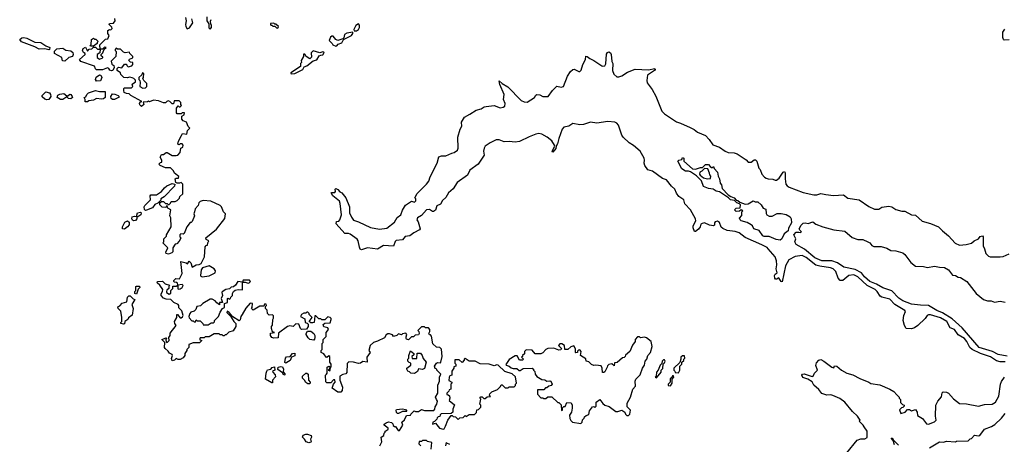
# Model space of a CAD drawing. Extents: x 2472589 to 2662339, y 701009 to 849030.
# Tile 220 of 256: x 2478083 to 2487965, y 814032 to 818295. Entities that reach past the tile are written whole.
import ezdxf

# ---------------------------------------------------------------- set-up
doc = ezdxf.new("R2010")
doc.units = 0

msp = doc.modelspace()

# ---------------------------------------------------------------- linework, layer by layer
at = {"layer": '0CON05XD'}
for points in [[(2479503, 815543), (2479517.5, 815565), (2479520, 815585), (2479489.3, 815629.3), (2479461.7, 815651.7), (2479465, 815667.5), (2479515, 815670), (2479541.7, 815641.7), (2479588.3, 815628.3), (2479580, 815615), (2479580, 815595), (2479560.7, 815579.3), (2479556.7, 815565), (2479557.5, 815555), (2479585, 815540), (2479600.7, 815549.3), (2479600, 815575), (2479620, 815595), (2479621.7, 815618.3), (2479655, 815620), (2479670, 815630), (2479670, 815595), (2479675, 815590), (2479695, 815592.5), (2479715, 815607.5), (2479722.5, 815625), (2479715, 815637.5), (2479670, 815630), (2479668.3, 815648.3), (2479657.5, 815657.5), (2479638.3, 815658.3), (2479630, 815665), (2479630, 815675), (2479650, 815695), (2479688.3, 815691.7), (2479712.5, 815745), (2479701.7, 815868.3), (2479755, 815852.5), (2479767.5, 815842.5), (2479785, 815870), (2479802.5, 815855), (2479815, 815810), (2479855, 815833.3), (2479885, 815837.1), (2479903.5, 815846.5), (2479937.5, 815915), (2479943.8, 816015), (2479955, 816027.5), (2479968.3, 816031.7), (2479970, 816055), (2479980, 816075), (2479955, 816087.5), (2479952.5, 816105), (2480059.3, 816190.7), (2480141.7, 816298.3), (2480150, 816345), (2480130, 816365), (2480110, 816415), (2480095, 816430), (2480001.7, 816471.7), (2479925, 816480), (2479895, 816470), (2479880, 816455), (2479875, 816430), (2479843, 816397), (2479837.5, 816365), (2479830, 816345), (2479837.5, 816325), (2479815, 816270), (2479805, 816260), (2479795, 816260), (2479760, 816215), (2479733, 816147), (2479725, 816140), (2479700, 816145), (2479690, 816135), (2479690, 816115), (2479700, 816105), (2479697.5, 816095), (2479685, 816070), (2479660, 816045), (2479645, 816040), (2479620, 816005), (2479620, 815965), (2479610, 815955), (2479578.3, 815941.7), (2479555, 815947.5), (2479550.7, 815959.3), (2479570, 816005), (2479520, 816055), (2479530, 816065), (2479530, 816095), (2479557, 816123), (2479557.5, 816135), (2479602.5, 816215), (2479600, 816305), (2479590, 816325), (2479600, 816385), (2479571.7, 816401.7), (2479565, 816430), (2479545, 816410), (2479511.7, 816411.7), (2479490, 816435), (2479490, 816455), (2479505, 816470), (2479525, 816470), (2479545, 816450), (2479565, 816450), (2479575, 816440), (2479585, 816440), (2479598.3, 816451.7), (2479605, 816470), (2479645, 816470), (2479665, 816480), (2479688.3, 816501.7), (2479691.7, 816518.3), (2479720, 816545), (2479720, 816645), (2479705, 816660), (2479687.5, 816652.5), (2479665, 816652.5), (2479651.2, 816661.2), (2479643.9, 816696.1), (2479655, 816703.3), (2479677.5, 816702.5), (2479681.7, 816721.7), (2479637.5, 816755), (2479627.5, 816777.5), (2479598.3, 816808.3), (2479545, 816807.5), (2479491.7, 816831.7), (2479480, 816845), (2479495, 816860), (2479510, 816865), (2479510, 816885), (2479492.5, 816915), (2479505, 816940), (2479527, 816943), (2479555, 816960), (2479565, 816960), (2479615, 816930), (2479655, 816930), (2479670, 816935), (2479695, 816960), (2479700, 817005), (2479720, 817015), (2479722.5, 817035), (2479715, 817050), (2479693, 817047), (2479685, 817040), (2479670, 817045), (2479676.7, 817075), (2479706.7, 817133.3), (2479718.3, 817151.7), (2479760, 817145), (2479768.3, 817181.7), (2479790, 817205), (2479773, 817223), (2479757.5, 817265), (2479725, 817280), (2479710, 817295), (2479710, 817325), (2479735, 817340), (2479738.3, 817358.3), (2479715, 817360), (2479705, 817350), (2479665, 817350), (2479658.3, 817358.3), (2479657.5, 817405), (2479663, 817417), (2479675, 817430), (2479685, 817420), (2479695, 817420), (2479707.5, 817435), (2479700, 817445), (2479700, 817465), (2479685, 817480), (2479635, 817480), (2479628.3, 817451.7), (2479615, 817450), (2479590, 817475), (2479575, 817480), (2479560, 817475), (2479545, 817460), (2479525, 817460), (2479475, 817480), (2479425, 817486.7), (2479385, 817470), (2479375, 817477.5), (2479365, 817470), (2479321.7, 817468.3), (2479330, 817445), (2479305, 817422.5), (2479289.3, 817439.3), (2479287, 817453), (2479295, 817470), (2479310, 817475), (2479200, 817535), (2479181.7, 817551.7), (2479153.6, 817553.6), (2479133.3, 817563.3), (2479127.5, 817585), (2479130, 817605), (2479135, 817610), (2479205, 817610), (2479220, 817625), (2479211.7, 817648.3), (2479245, 817670), (2479247, 817687), (2479230, 817705), (2479211.7, 817711.7), (2479185, 817717.5), (2479165, 817712.5), (2479130, 817715), (2479100, 817745), (2479095, 817760), (2479060, 817785), (2479060, 817805), (2479075, 817817.5), (2479107, 817813), (2479135, 817850), (2479155, 817850), (2479160, 817835), (2479173, 817823), (2479209.3, 817830.7), (2479220, 817845), (2479220, 817865), (2479195, 817870), (2479180, 817885), (2479185, 817897.5), (2479218.3, 817911.7), (2479220, 817925), (2479190, 817955), (2479185, 817970), (2479143, 817963), (2479125, 817970), (2479095, 818000), (2479065, 818000), (2479051.7, 818008.3), (2479040, 817995), (2479040, 817985), (2479050, 817975), (2479047.5, 817925), (2479002.5, 817877.5), (2479009.3, 817849.3), (2479027.5, 817835), (2479032.5, 817815), (2479016.7, 817783.3), (2479005, 817780), (2478987, 817787), (2478977.5, 817805), (2478965, 817812.5), (2478915, 817790), (2478855, 817790), (2478843, 817803), (2478835, 817827.5), (2478696.4, 817876.4), (2478682.5, 817895), (2478740, 817945), (2478740, 817955), (2478724.1, 817964.1), (2478713.3, 817985), (2478720, 818005), (2478745, 818020), (2478765, 817980), (2478781.7, 817998.3), (2478807.5, 818002.5), (2478825, 818020), (2478845, 818020), (2478865, 818000), (2478890, 818000), (2478888.3, 817961.7), (2478860, 817945), (2478862.5, 817915), (2478885, 817897.5), (2478918.3, 817911.7), (2478918.3, 817918.3), (2478901.7, 817931.7), (2478900, 817945), (2478918.3, 817961.7), (2478931.7, 817998.3), (2478950, 818015), (2478935, 818020), (2478915, 818000), (2478890, 818000), (2478888.3, 818041.7), (2478945, 818100), (2478968.3, 818101.7), (2478980, 818135), (2478967.5, 818155), (2478967.5, 818185), (2478983, 818197), (2478997, 818193), (2479010, 818205), (2479008.3, 818218.3), (2478980, 818245), (2478983, 818257), (2479025, 818260), (2479040, 818285), (2479038.3, 818308.3)], [(2479748.3, 818318.3), (2479753.8, 818285), (2479745.8, 818245), (2479750, 818225), (2479765, 818202.5), (2479788.1, 818211.9), (2479820, 818265), (2479811.2, 818305)], [(2479960, 818325), (2479960, 818285), (2479981.7, 818251.7), (2479983, 818213), (2479995, 818200), (2480007.5, 818215), (2480010, 818235), (2480000, 818255), (2479998.3, 818281.7), (2480003.6, 818296.4)], [(2480675, 818210), (2480680, 818225), (2480655, 818250), (2480645, 818250), (2480635, 818260), (2480601.7, 818258.3), (2480600, 818245), (2480605, 818240), (2480615, 818240), (2480625, 818230), (2480645, 818230), (2480661.7, 818211.7), (2480675, 818210)], [(2481441.7, 818181.7), (2481465, 818181.8), (2481484.4, 818195), (2481492.5, 818215), (2481495, 818240), (2481485, 818253.3), (2481457.5, 818235), (2481436.7, 818195), (2481441.7, 818181.7)], [(2478375, 817993.8), (2478335, 818001.2), (2478277.7, 817997.7), (2478235, 818023.3), (2478101.7, 818071.7), (2478083.3, 818095), (2478105, 818113.8), (2478125.9, 818115.9), (2478155, 818108.8), (2478235, 818070), (2478295, 818065.8), (2478345, 818031.2), (2478386.7, 818015), (2478383.3, 817996.7), (2478375, 817993.8)], [(2478825, 818030), (2478795, 818030), (2478790, 818035), (2478800, 818045), (2478802.5, 818095), (2478825, 818110), (2478835, 818100), (2478848.3, 818098.3), (2478870, 818075), (2478860, 818065), (2478860, 818055), (2478825, 818030)], [(2481255, 818030), (2481265, 818032.5), (2481280.9, 818049.1), (2481316, 818064), (2481329.3, 818090.7), (2481340.5, 818099.5), (2481412.9, 818135), (2481428.1, 818155), (2481428.3, 818168.3), (2481365, 818160), (2481342.5, 818145), (2481336.4, 818113.6), (2481327, 818103), (2481275, 818087.5), (2481257, 818097), (2481228.3, 818128.3), (2481215, 818130), (2481201.7, 818118.3), (2481190, 818085), (2481220, 818055), (2481225, 818042.5), (2481255, 818030)], [(2488015, 818092.5), (2487965, 818090), (2487957, 818097), (2487950, 818115), (2487950.5, 818169.5), (2487970.3, 818199.7)], [(2478535, 817880), (2478511.7, 817881.7), (2478505.9, 817915.9), (2478433.3, 817955), (2478432.3, 817977.7), (2478455, 818003.8), (2478515, 818010), (2478545, 817989.2), (2478595, 817982.9), (2478615, 817966.2), (2478620, 817945), (2478614.4, 817925.6), (2478575, 817913.8), (2478535, 817880)], [(2480815, 817750.6), (2480845, 817754.4), (2480923.8, 817795), (2480938.8, 817821.2), (2480965, 817831.9), (2481028.8, 817881.2), (2481065, 817892.9), (2481089.4, 817930.6), (2481105, 817940), (2481125, 817941.2), (2481137.5, 817965), (2481135, 817970), (2481125, 817972.5), (2481095, 817962.5), (2481028.3, 817981.7), (2481008.3, 817961.7), (2481011.7, 817918.3), (2480995, 817902.5), (2480960, 817925), (2480945, 817950), (2480931.7, 817948.3), (2480932.5, 817925), (2480907.5, 817885), (2480910, 817865), (2480900, 817855), (2480900, 817825), (2480805, 817760), (2480803.8, 817755), (2480815, 817750.6)], [(2487975, 814860), (2487925, 814858.5), (2487885, 814868.9), (2487825, 814909.6), (2487725, 814944), (2487643.3, 814983.3), (2487620.4, 815005), (2487589.6, 815065), (2487565, 815094.5), (2487501.8, 815131.8), (2487463.8, 815183.8), (2487422.3, 815202.3), (2487387.3, 815265), (2487325, 815300.4), (2487225, 815331.4), (2487205, 815331.4), (2487191.2, 815325), (2487169.2, 815295), (2487096.7, 815225), (2487065, 815202.2), (2487035, 815191.9), (2486980, 815195), (2486962.5, 815225), (2486950, 815275), (2486956.7, 815325), (2486972.5, 815365), (2486967.5, 815375), (2486866.3, 815436.3), (2486815, 815490), (2486735, 815509.1), (2486718.5, 815518.5), (2486688.5, 815565), (2486667.5, 815585), (2486587.4, 815627.4), (2486495, 815713.4), (2486455, 815733.4), (2486405, 815726.4), (2486345, 815678), (2486316.1, 815676.1), (2486298.3, 815698.3), (2486275, 815767.5), (2486248.6, 815795), (2486220, 815805), (2486115, 815819.2), (2486075, 815830.3), (2485975, 815906), (2485935, 815927.5), (2485865, 815915.8), (2485804, 815885), (2485770, 815825), (2485735, 815663.3), (2485725, 815666.7), (2485705, 815697.5), (2485695, 815702.5), (2485681.2, 815688.8), (2485668.3, 815688.3), (2485661.2, 815701.2), (2485660, 815725), (2485665, 815738.6), (2485684, 815755), (2485673.8, 815793.8), (2485681.5, 815835), (2485677.7, 815875), (2485665, 815914.4), (2485595.8, 815995), (2485585, 816007.3), (2485533.1, 816035), (2485365, 816108.5), (2485305, 816155.6), (2485265, 816169.6), (2485185, 816178.5), (2485138.9, 816198.9), (2485122.5, 816212.5), (2485105, 816259.2), (2485085, 816271.9), (2485063.8, 816265), (2485056.2, 816255), (2485057, 816233), (2485046.2, 816223.8), (2485005, 816232), (2484955, 816254), (2484931.1, 816248.9), (2484919.3, 816240.7), (2484913.3, 816215), (2484897, 816193), (2484865, 816167.5), (2484855, 816170), (2484842.5, 816205), (2484842.5, 816225), (2484867.5, 816275), (2484866.7, 816295), (2484816.1, 816386.1), (2484760, 816445), (2484747.5, 816485), (2484698.6, 816518.6), (2484674.4, 816554.4), (2484658.8, 816595), (2484625, 816624.2), (2484575.6, 816685.6), (2484535, 816701.9), (2484435, 816772.5), (2484388.3, 816788.3), (2484357.5, 816832.5), (2484349.4, 816855), (2484354.4, 816885), (2484350.5, 816905), (2484311.3, 816975), (2484245, 817030.3), (2484199.4, 817059.4), (2484139.5, 817115), (2484127.1, 817135), (2484093.9, 817235), (2484076, 817256), (2484055, 817264.7), (2483985, 817272.7), (2483875, 817256.3), (2483813, 817267), (2483743.3, 817243.3), (2483705, 817240), (2483635, 817252.5), (2483594.4, 817225.6), (2483545, 817215.7), (2483529.2, 817195), (2483495, 817102.5), (2483481.8, 817048.2), (2483466.7, 817025), (2483465, 817002.5), (2483435, 816964.2), (2483426.7, 816975), (2483453.3, 817025), (2483451.2, 817035), (2483425, 817077.5), (2483375.5, 817115.5), (2483323.3, 817145), (2483295, 817152.9), (2483265, 817146.9), (2483197.3, 817117.3), (2483098.7, 817071.3), (2483055, 817064.6), (2482995, 817071.2), (2482945, 817069.1), (2482895, 817087.3), (2482865, 817088.5), (2482805, 817060), (2482755, 817024.5), (2482744.2, 817005.8), (2482738.9, 816975), (2482744.4, 816935), (2482685.7, 816845), (2482601.4, 816785), (2482576.9, 816733.1), (2482475, 816661.2), (2482432.5, 816597.5), (2482386.2, 816555), (2482360.3, 816509.7), (2482325, 816481.2), (2482307.5, 816442.5), (2482268.8, 816425), (2482257.1, 816382.9), (2482235, 816368.8), (2482225, 816368.8), (2482195, 816388.8), (2482165, 816386.2), (2482115, 816328.8), (2482075, 816306.2), (2482069.2, 816285), (2482081.4, 816265), (2482101.2, 816195), (2482096.7, 816185), (2482040, 816155), (2481997.5, 816125), (2481950.5, 816119.5), (2481925, 816083.8), (2481862, 816078), (2481851.2, 816068.8), (2481835, 816022.5), (2481735, 816026.7), (2481675, 815990), (2481575, 816003.8), (2481514, 815984), (2481502, 815992), (2481492.3, 816012.3), (2481481.2, 816075), (2481471.2, 816091.2), (2481400, 816140), (2481383, 816147), (2481345, 816147.5), (2481260, 816245), (2481261.7, 816268.3), (2481285, 816272.5), (2481296.1, 816283.9), (2481313.1, 816335), (2481299.4, 816449.4), (2481291.4, 816471.4), (2481227.5, 816525), (2481210, 816555), (2481215, 816560), (2481245, 816560), (2481251.7, 816568.3), (2481250, 816595), (2481255, 816600), (2481275, 816591.2), (2481295.9, 816565.9), (2481315.8, 816555), (2481356, 816505), (2481392, 816415), (2481392.5, 816355), (2481412.5, 816312.5), (2481435, 816283.8), (2481485, 816265.6), (2481605, 816210), (2481695, 816192.5), (2481768.9, 816201.1), (2481845, 816260.8), (2481871.9, 816308.1), (2481909.2, 816335), (2481925, 816381.2), (2481955, 816433.8), (2482015, 816473.3), (2482045, 816463.3), (2482057.5, 816475), (2482057.5, 816495), (2482050, 816505), (2482071.7, 816548.3), (2482167.5, 816642.5), (2482190, 816675), (2482202.3, 816717.7), (2482272.5, 816855), (2482290.7, 816919.3), (2482315, 816927.5), (2482361.7, 816928.3), (2482420, 816955), (2482445, 816960), (2482478.1, 816985), (2482484.4, 817005), (2482481.9, 817115), (2482504.3, 817195), (2482520, 817225), (2482517.3, 817265), (2482546.7, 817315), (2482602.5, 817345), (2482665, 817386.5), (2482715, 817400), (2482745, 817419.4), (2482765, 817424.4), (2482845, 817432.1), (2482905, 817411.4), (2482935, 817415.8), (2482951.7, 817428.3), (2482956, 817455), (2482940, 817495), (2482944.4, 817545), (2482902.2, 817645), (2482895, 817680), (2482924.4, 817654.4), (2482981.1, 817621.1), (2483115, 817484), (2483145, 817470), (2483175, 817466.2), (2483250, 817515), (2483262, 817538), (2483275, 817543.8), (2483305, 817541.4), (2483335, 817522.7), (2483386.2, 817525), (2483430, 817585), (2483475, 817626.7), (2483516.1, 817616.1), (2483541.2, 817625), (2483581.7, 817728.3), (2483610, 817775), (2483633.6, 817796.4), (2483647, 817797), (2483695, 817773.3), (2483705, 817773.3), (2483717, 817787), (2483736.4, 817843.6), (2483762.5, 817895), (2483765, 817927.5), (2483780, 817925), (2483803.8, 817903.8), (2483846.1, 817886.1), (2483925, 817832.5), (2483935, 817828), (2483955, 817832.5), (2483967.4, 817852.6), (2483971.5, 817948.5), (2483983.3, 817966.7), (2483995, 817971.2), (2484011.2, 817961.2), (2484020, 817945), (2484026.7, 817875), (2484036.4, 817853.6), (2484033.3, 817785), (2484046.4, 817746.4), (2484075, 817722.5), (2484095, 817720), (2484125, 817731.2), (2484185, 817766.7), (2484261.7, 817798.3), (2484395, 817792), (2484457.5, 817805), (2484462.5, 817795), (2484455.8, 817785), (2484385, 817737.5), (2484376.7, 817685), (2484382.3, 817662.3), (2484430, 817595), (2484467.7, 817527.7), (2484528.8, 817375), (2484555, 817348.6), (2484675, 817269.2), (2484715, 817255.7), (2484812.4, 817212.4), (2484851.3, 817191.3), (2484884.4, 817164.4), (2484965, 817130.8), (2485002.9, 817092.9), (2485039.7, 817039.7), (2485105, 817014), (2485165, 816974.3), (2485195, 816962), (2485255, 816956.7), (2485285, 816946.7), (2485375, 816887.5), (2485395, 816863.3), (2485425, 816864), (2485455, 816888.8), (2485468.8, 816888.8), (2485480, 816875), (2485503, 816803), (2485515, 816790), (2485532.5, 816745), (2485557.5, 816715), (2485575, 816704), (2485595, 816696.2), (2485643.3, 816693.3), (2485665, 816683.3), (2485680, 816685), (2485705, 816702.5), (2485745, 816763.3), (2485759.3, 816769.3), (2485767.3, 816757.3), (2485766.4, 816696.4), (2485773.8, 816645), (2485785, 816626.7), (2485804.3, 816614.3), (2485945, 816558.8), (2486055, 816535.6), (2486085, 816535.7), (2486125, 816550), (2486175, 816540.8), (2486251.4, 816531.4), (2486350, 816535), (2486395, 816502.5), (2486510, 816485), (2486605, 816418), (2486661.9, 816391.9), (2486705, 816392), (2486735, 816411.2), (2486805, 816423.3), (2486835, 816416.2), (2486875, 816388.8), (2486935, 816373.3), (2486965, 816373.3), (2487035, 816336.2), (2487075, 816332), (2487140.7, 816270.7), (2487225, 816248.1), (2487305.4, 816215.4), (2487345, 816174), (2487406.2, 816125), (2487472.3, 816052.3), (2487515, 816030), (2487583.6, 816036.4), (2487635, 816050), (2487663.9, 816076.1), (2487705, 816093.3), (2487723.1, 816116.9), (2487745, 816123.3), (2487753.8, 816113.8), (2487752.5, 816025), (2487767.5, 815995), (2487778.3, 815948.3), (2487805, 815920), (2487823, 815913), (2487925, 815912.5), (2487955, 815917.5), (2488015, 815942.5)], [(2478855, 817677.5), (2478842.5, 817695), (2478850.7, 817719.3), (2478885, 817740), (2478898.3, 817738.3), (2478907.5, 817715), (2478895, 817680), (2478855, 817677.5)], [(2479318.3, 817608.3), (2479345, 817610), (2479360, 817625), (2479360, 817655), (2479330, 817685), (2479320, 817705), (2479327.5, 817715), (2479330, 817755), (2479315, 817760), (2479308.3, 817741.7), (2479280, 817715), (2479280, 817695), (2479290, 817685), (2479292.5, 817665), (2479290, 817625), (2479318.3, 817608.3)], [(2478355, 817489.2), (2478335.7, 817495.7), (2478310.5, 817520.5), (2478310, 817535), (2478345, 817571.2), (2478381.2, 817561.2), (2478394, 817545), (2478395.8, 817524.2), (2478375, 817494), (2478355, 817489.2)], [(2478492.7, 817492.7), (2478460, 817515), (2478465, 817537.5), (2478485, 817548.8), (2478525, 817554), (2478555, 817530), (2478565, 817530), (2478585, 817546.2), (2478595, 817543.3), (2478611.2, 817525), (2478613.3, 817515), (2478595, 817498.8), (2478574.1, 817504.1), (2478555, 817520), (2478515, 817493.8), (2478492.7, 817492.7)], [(2478765, 817470), (2478741.7, 817471.7), (2478740, 817495), (2478730, 817515), (2478748.3, 817521.7), (2478757.5, 817545), (2478775, 817560), (2478845, 817583.3), (2478885, 817573.8), (2478940, 817575), (2478940, 817515), (2478925, 817500), (2478905, 817496.2), (2478855, 817504), (2478825, 817486.2), (2478778.3, 817481.7), (2478765, 817470)], [(2479035, 817493.3), (2479015, 817493.3), (2479000, 817505), (2478998.8, 817525), (2479015, 817550), (2479037.7, 817547.7), (2479070, 817535), (2479080, 817525), (2479075, 817512.5), (2479035, 817493.3)], [(2485715, 816082.5), (2485675, 816086.7), (2485605, 816116.7), (2485555, 816117.5), (2485542.5, 816125), (2485505, 816177.5), (2485450, 816195), (2485437.5, 816225), (2485426.1, 816236.1), (2485385, 816257.5), (2485323.9, 816273.9), (2485312.5, 816285), (2485308.3, 816301.7), (2485331.7, 816328.3), (2485330, 816365), (2485340, 816375), (2485322.5, 816387.5), (2485308.8, 816371.2), (2485275, 816368), (2485258.8, 816385), (2485275, 816402.5), (2485313.3, 816406.7), (2485316.2, 816435), (2485306.7, 816446.7), (2485280, 816455), (2485258, 816478), (2485216.2, 816485), (2485195.8, 816505.8), (2485105, 816565.7), (2485073.2, 816573.2), (2485044.1, 816594.1), (2484995, 816600), (2484945, 816620), (2484925.5, 816675.5), (2484875.7, 816725.7), (2484815, 816766.2), (2484795, 816773.8), (2484765, 816773.8), (2484728.8, 816798.8), (2484690, 816875), (2484700, 816885), (2484728.3, 816891.7), (2484735, 816910), (2484750, 816905), (2484750, 816875), (2484835.9, 816795.9), (2484866.2, 816793.8), (2484915, 816810), (2484935, 816810), (2484965, 816840), (2484995, 816840), (2485011.7, 816821.7), (2485025, 816810), (2485035, 816810), (2485045, 816820), (2485051.7, 816801.7), (2485087.5, 816765), (2485092.5, 816725), (2485108, 816698), (2485113.3, 816655), (2485126, 816636), (2485135, 816601.2), (2485195, 816536.2), (2485218.8, 816518.8), (2485253.8, 816505), (2485273.6, 816483.6), (2485289.7, 816479.7), (2485311.2, 816461.2), (2485365, 816444.3), (2485395, 816446.7), (2485445, 816477.5), (2485465, 816467.5), (2485490, 816465), (2485526.4, 816436.4), (2485543.6, 816403.6), (2485573, 816393), (2485575, 816350), (2485582.5, 816335), (2485605, 816323.3), (2485636.4, 816323.6), (2485685, 816350), (2485725, 816350), (2485775, 816340), (2485817.5, 816315), (2485827.5, 816295), (2485829.2, 816255), (2485798.5, 816201.5), (2485795.9, 816174.1), (2485755.6, 816144.4), (2485732.5, 816095), (2485715, 816082.5)], [(2484985, 816697.5), (2485015, 816700), (2485020, 816725), (2485008.3, 816738.3), (2485007.5, 816755), (2484988.3, 816798.3), (2484955, 816800), (2484930, 816775), (2484910, 816765), (2484907.5, 816745), (2484913.3, 816735), (2484945, 816706.7), (2484985, 816697.5)], [(2479345, 816380), (2479335, 816390), (2479333.3, 816415), (2479340.5, 816429.5), (2479397.5, 816485), (2479392.5, 816525), (2479400, 816535), (2479455, 816537.5), (2479505, 816568.8), (2479535, 816606.7), (2479561.7, 816628.3), (2479615, 816651.2), (2479640, 816645), (2479636.4, 816623.6), (2479533.9, 816516.1), (2479500, 816495), (2479498.3, 816481.7), (2479468.3, 816451.7), (2479440.7, 816439.3), (2479415, 816406.7), (2479355, 816382.5), (2479345, 816380)], [(2479225, 816276.2), (2479215, 816282.5), (2479208.8, 816295), (2479213.8, 816315), (2479235, 816323.8), (2479255, 816320), (2479265, 816356.7), (2479295, 816362.5), (2479302.5, 816355), (2479297.5, 816335), (2479260, 816310), (2479257.5, 816295), (2479245, 816280), (2479225, 816276.2)], [(2479135, 816191.2), (2479113.9, 816193.9), (2479113.8, 816215), (2479138.3, 816261.7), (2479166, 816276), (2479181.7, 816261.7), (2479182, 816235), (2479165.7, 816214.3), (2479135, 816191.2)], [(2487995, 814916.1), (2487905, 814932.9), (2487845, 814961.9), (2487712.9, 815002.9), (2487541.6, 815201.6), (2487442.7, 815292.7), (2487343.3, 815353.3), (2487289.4, 815375), (2487205, 815424.5), (2487125, 815427.5), (2487035, 815440), (2486945, 815473.5), (2486905, 815499.4), (2486835, 815571.9), (2486745, 815603.5), (2486681.2, 815641.2), (2486615, 815665.5), (2486563.5, 815713.5), (2486531.9, 815751.9), (2486467.6, 815787.6), (2486355, 815811.4), (2486292.2, 815852.2), (2486235, 815872.2), (2486132.5, 815875), (2486065, 815903.5), (2485960.8, 815990.8), (2485875, 816038.8), (2485863.3, 816065), (2485873.3, 816095), (2485851.4, 816135), (2485875, 816161.9), (2485903.3, 816163.3), (2485915, 816157.5), (2485930, 816165), (2485911.7, 816181.7), (2485907.5, 816195), (2485925, 816233.3), (2485945, 816251.2), (2485965, 816256), (2485995, 816248.8), (2486045, 816264), (2486075, 816242), (2486145, 816216), (2486255, 816186.2), (2486365, 816171.2), (2486437.8, 816107.8), (2486495, 816087.5), (2486545, 816088.8), (2486595, 816064.2), (2486613.8, 816055), (2486635, 816028), (2486655, 816019.2), (2486729.3, 816019.3), (2486785, 816002.5), (2486825, 815977.5), (2486875.9, 815975.9), (2486945, 815953.3), (2486966.8, 815936.8), (2487025.5, 815855.5), (2487075, 815820), (2487155, 815816.9), (2487195, 815808), (2487265, 815820), (2487315, 815808.8), (2487365, 815807.5), (2487405, 815784.2), (2487445, 815729.2), (2487475, 815726.2), (2487501.2, 815711.2), (2487525, 815707.5), (2487588.8, 815665), (2487684, 815545), (2487755, 815486.7), (2487795, 815472.5), (2487831.7, 815471.7), (2487865, 815460), (2487925, 815470), (2487975, 815460)], [(2479915, 815713.1), (2479985.4, 815724.6), (2480046.2, 815755), (2480050, 815775), (2480035, 815793.3), (2479985, 815823.3), (2479918, 815802), (2479905.8, 815784.2), (2479897.5, 815727.5), (2479900, 815720), (2479915, 815713.1)], [(2479975, 815230), (2480005, 815250), (2480028.3, 815251.7), (2480038.3, 815261.7), (2480040, 815275), (2480080, 815315), (2480095, 815360), (2480117.5, 815395), (2480137.5, 815405), (2480140, 815445), (2480170, 815455), (2480170, 815495), (2480175, 815500), (2480185, 815490), (2480200, 815495), (2480201.7, 815508.3), (2480220, 815525), (2480220, 815545), (2480230, 815565), (2480245, 815580), (2480275, 815587.5), (2480318.3, 815581.7), (2480320, 815660), (2480345, 815660), (2480375, 815650), (2480387, 815653), (2480400, 815665), (2480388.3, 815678.3), (2480325, 815680), (2480320, 815660), (2480273, 815667), (2480249.3, 815630.7), (2480228.3, 815611.7), (2480205, 815610), (2480188.3, 815591.7), (2480153, 815587), (2480117, 815563), (2480112.5, 815555), (2480120, 815525), (2480106.2, 815495), (2480120, 815455), (2480090, 815455), (2480088.3, 815431.7), (2480060.7, 815450.7), (2480045, 815472.5), (2480015, 815487.5), (2479995, 815487.5), (2479923, 815447), (2479897, 815423), (2479860, 815415), (2479850, 815385), (2479835, 815370), (2479801.7, 815358.3), (2479790, 815345), (2479780, 815315), (2479785, 815300), (2479811.7, 815271.7), (2479825, 815270), (2479835, 815260), (2479848.3, 815261.7), (2479855, 815280), (2479865, 815270), (2479895, 815270), (2479920, 815245), (2479925, 815230), (2479975, 815230)], [(2479255, 815540), (2479240, 815545), (2479240, 815565), (2479250, 815575), (2479250, 815615), (2479255, 815620), (2479285, 815620), (2479290, 815605), (2479271.7, 815588.3), (2479255, 815540)], [(2481697.5, 814015), (2481717.5, 814055), (2481710, 814105), (2481738.3, 814121.7), (2481740, 814145), (2481750, 814155), (2481750, 814165), (2481765, 814170), (2481780, 814185), (2481780, 814195), (2481740, 814225), (2481742.5, 814235), (2481761.7, 814248.3), (2481785, 814257.5), (2481815, 814250), (2481828.3, 814238.3), (2481831.7, 814221.7), (2481845, 814210), (2481855, 814210), (2481881.7, 814171.7), (2481895, 814170), (2481928.6, 814225), (2481920, 814255), (2481945, 814278.8), (2481965, 814320), (2482007, 814323), (2482010, 814335), (2482041.7, 814368.3), (2482055, 814360), (2482085, 814360), (2482115, 814380), (2482145, 814370), (2482238.3, 814371.7), (2482250, 814385), (2482253, 814407), (2482270, 814435), (2482277.5, 814465), (2482265, 814480), (2482257.5, 814505), (2482280, 814545), (2482280, 814625), (2482288.3, 814648.3), (2482297.5, 814665), (2482297.5, 814705), (2482310, 814735), (2482270, 814775), (2482270, 814785), (2482253.6, 814793.6), (2482247.5, 814815), (2482265, 814847.5), (2482275, 814852.5), (2482305, 814850), (2482310, 814855), (2482322.5, 814915), (2482317, 814987), (2482300, 815005), (2482265, 815007.5), (2482229.2, 815039.2), (2482216.7, 815116.7), (2482205, 815130), (2482195, 815130), (2482190, 815145), (2482200, 815165), (2482200, 815185), (2482185, 815200), (2482155, 815200), (2482145, 815210), (2482125, 815212.5), (2482115, 815210), (2482080, 815175), (2482090, 815165), (2482092.5, 815145), (2482085, 815130), (2482053, 815127), (2482035, 815110), (2482015, 815110), (2481985, 815080), (2481967, 815087), (2481962.5, 815095), (2481960.7, 815109.3), (2481970, 815135), (2481957, 815147), (2481925, 815140), (2481915, 815130), (2481885, 815140), (2481867, 815123), (2481835, 815112.5), (2481825, 815130), (2481795, 815142.5), (2481778.3, 815141.7), (2481760.7, 815129.3), (2481745, 815100), (2481673.9, 815066.1), (2481632.5, 815055), (2481600, 815025), (2481587.5, 814975), (2481600, 814955), (2481567.5, 814905), (2481570, 814855), (2481527, 814863), (2481503.6, 814846.4), (2481485, 814843.3), (2481435, 814856.7), (2481385, 814860), (2481368.3, 814841.7), (2481367, 814753), (2481355, 814740), (2481325, 814732.5), (2481297.5, 814715), (2481297, 814677), (2481323.3, 814605), (2481319.5, 814570.5), (2481305, 814556.7), (2481276.4, 814556.4), (2481220, 814595), (2481233, 814637), (2481250, 814655), (2481245, 814680), (2481231.7, 814678.3), (2481205, 814650), (2481165, 814650), (2481155, 814660), (2481153.8, 814725), (2481163, 814737), (2481170, 814745), (2481170, 814805), (2481185, 814817.5), (2481198.3, 814808.3), (2481200, 814800), (2481191.7, 814798.3), (2481190, 814785), (2481180, 814775), (2481195, 814770), (2481200, 814775), (2481200, 814800), (2481205, 814800), (2481210, 814815), (2481210, 814835), (2481197.5, 814855), (2481197.5, 814915), (2481185, 814920), (2481167, 814903), (2481160, 814905), (2481135, 814940), (2481110, 814955), (2481110, 814975), (2481117.5, 814985), (2481120, 815045), (2481130, 815055), (2481130, 815085), (2481160, 815115), (2481160, 815155), (2481182.5, 815185), (2481175, 815200), (2481135, 815210), (2481130, 815235), (2481145, 815247.5), (2481198.3, 815251.7), (2481210, 815285), (2481210, 815295), (2481200, 815305), (2481175, 815310), (2481145, 815280), (2481115, 815280), (2481105, 815290), (2481085, 815292.5), (2481055, 815320), (2481045, 815320), (2481037.5, 815255), (2481025, 815250), (2481005, 815252.5), (2480990, 815265), (2481017.5, 815305), (2480990, 815335), (2480990, 815345), (2480975, 815360), (2480965, 815360), (2480955, 815350), (2480935, 815350), (2480910, 815335), (2480902.5, 815315), (2480945, 815290), (2480950, 815255), (2480968.3, 815248.3), (2480977.5, 815237.5), (2480977, 815213), (2480963, 815187), (2480913, 815183), (2480900, 815195), (2480886.4, 815236.4), (2480855, 815240), (2480827, 815213), (2480795, 815222.5), (2480770, 815215), (2480681.7, 815148.3), (2480678.3, 815101.7), (2480635, 815097.5), (2480613.9, 815103.9), (2480600, 815125), (2480601.7, 815148.3), (2480640, 815155), (2480621.7, 815161.7), (2480610, 815195), (2480610, 815215), (2480621.7, 815228.3), (2480622.5, 815285), (2480631.7, 815298.3), (2480631.7, 815321.7), (2480621.7, 815331.7), (2480588.3, 815328.3), (2480570, 815345), (2480567, 815377), (2480550, 815395), (2480550, 815415), (2480560, 815425), (2480558.3, 815438.3), (2480541.7, 815438.3), (2480535, 815420), (2480495, 815420), (2480425, 815380), (2480410, 815395), (2480417.5, 815405), (2480420, 815445), (2480395, 815450), (2480352.5, 815397.5), (2480316.4, 815333.6), (2480302.5, 815315), (2480297, 815283), (2480285, 815270), (2480222.5, 815312.5), (2480185, 815356.7), (2480165, 815370), (2480162.5, 815355), (2480199.3, 815319.3), (2480233.3, 815265), (2480253.8, 815245), (2480252.5, 815215), (2480225, 815172.5), (2480183, 815157), (2480155, 815130), (2480145, 815130), (2480135, 815120), (2480125, 815120), (2480115, 815130), (2480095, 815130), (2480085, 815140), (2480035, 815140), (2479985, 815110), (2479945, 815110), (2479935, 815100), (2479895, 815100), (2479890, 815095), (2479891.7, 815081.7), (2479910, 815075), (2479888.3, 815051.7), (2479825, 815050), (2479780, 815035), (2479780, 815005), (2479760, 814985), (2479760, 814975), (2479740, 814945), (2479740, 814925), (2479725, 814900), (2479695, 814882.5), (2479675, 814882.5), (2479655, 814892.5), (2479636.7, 814875), (2479615, 814870), (2479607.7, 814892.3), (2479617.5, 814925), (2479613.3, 814933.3), (2479587, 814947), (2479575, 814967.5), (2479543.3, 814995), (2479537.5, 815005), (2479540, 815055), (2479510, 815085), (2479555, 815100), (2479560, 815095), (2479550, 815085), (2479551.7, 815061.7), (2479565, 815053.3), (2479575, 815062.5), (2479582.5, 815075), (2479580, 815105), (2479592.5, 815125), (2479593, 815147), (2479652.5, 815225), (2479640, 815245), (2479637.5, 815265), (2479660, 815305), (2479660, 815335), (2479666.4, 815336.4), (2479695, 815302.5), (2479705, 815300), (2479718.8, 815311.2), (2479723.6, 815326.4), (2479711.7, 815371.7), (2479681.2, 815401.2), (2479680, 815425), (2479672.5, 815435), (2479630, 815455), (2479600, 815485), (2479555, 815487.5), (2479525, 815497.5), (2479502.5, 815525), (2479503, 815543)], [(2479125, 815237.5), (2479100, 815245), (2479100, 815255), (2479110, 815265), (2479110, 815305), (2479097, 815367), (2479070, 815395), (2479068.3, 815411.7), (2479088.3, 815421.7), (2479111.7, 815448.3), (2479158.3, 815461.7), (2479165, 815510), (2479178.3, 815521.7), (2479191.7, 815521.7), (2479221.7, 815491.7), (2479240, 815485), (2479210, 815435), (2479222.5, 815395), (2479211.7, 815328.3), (2479175, 815300), (2479170, 815285), (2479140, 815265), (2479135, 815242.5), (2479125, 815237.5)], [(2481035, 815077.5), (2480995.6, 815085.6), (2480979.1, 815099.1), (2480957.5, 815135), (2480957.5, 815145), (2480973.3, 815166.7), (2481005, 815167.5), (2481035.8, 815145.8), (2481046.2, 815125), (2481046.2, 815103.8), (2481043.3, 815086.7), (2481035, 815077.5)], [(2483715, 814240), (2483727.5, 814255), (2483731.7, 814278.3), (2483750, 814295), (2483751.7, 814308.3), (2483768.3, 814321.7), (2483795, 814330), (2483803, 814367), (2483831.7, 814408.3), (2483845, 814410), (2483855, 814402.5), (2483870, 814415), (2483867.5, 814455), (2483905, 814482.5), (2483935, 814440), (2483956.1, 814426.1), (2484000.7, 814410.7), (2484065, 814360), (2484085, 814360), (2484125, 814373.8), (2484157.5, 814355), (2484163, 814333), (2484175, 814320), (2484195, 814320), (2484207, 814333), (2484213.3, 814375), (2484179.3, 814409.3), (2484180, 814445), (2484212.5, 814505), (2484236.7, 814585), (2484262, 814615), (2484261.2, 814665), (2484266.7, 814685), (2484310.6, 814729.4), (2484332.3, 814797.7), (2484353.3, 814825), (2484360, 814865), (2484378.8, 814885), (2484386.7, 814925), (2484413.3, 814955), (2484432, 815015), (2484422.5, 815065), (2484375, 815100), (2484355, 815107.5), (2484315, 815100), (2484305, 815110), (2484285, 815110), (2484260, 815085), (2484260, 815065), (2484233, 815027), (2484207.5, 814965), (2484161.7, 814928.3), (2484160, 814915), (2484148.3, 814901.7), (2484131.7, 814898.3), (2484078.3, 814851.7), (2484051.7, 814848.3), (2484050, 814820), (2484025, 814840), (2483997, 814833), (2483981.7, 814818.3), (2483980, 814805), (2483955, 814760), (2483947, 814753), (2483933.6, 814753.6), (2483930, 814795), (2483918.3, 814818.3), (2483865, 814826.7), (2483845, 814822.5), (2483821.7, 814831.7), (2483795, 814860), (2483770, 814865), (2483765, 814890), (2483710, 814925), (2483720, 814965), (2483705, 814980), (2483691.7, 814978.3), (2483681.7, 814968.3), (2483680, 814955), (2483665, 814950), (2483660, 814955), (2483661.7, 814991.7), (2483645, 815020), (2483615, 815010), (2483585, 814982.5), (2483553, 814983), (2483550, 815025), (2483525, 815040), (2483505, 815040), (2483490, 815025), (2483520, 814995), (2483515, 814980), (2483495, 814977.5), (2483445, 814997.5), (2483385, 814992.5), (2483365, 814982.5), (2483335, 814950), (2483315, 814940), (2483255, 814940), (2483225, 814976.7), (2483165, 814980), (2483150, 814965), (2483148.3, 814941.7), (2483130, 814925), (2483130, 814915), (2483120, 814905), (2483140, 814885), (2483130, 814875), (2483100, 814875), (2483075, 814920), (2483055, 814920), (2482997, 814883), (2482963.9, 814833.9), (2482966.7, 814826.7), (2482995.7, 814815.7), (2483015, 814800), (2483035, 814792.5), (2483072.3, 814792.3), (2483095, 814773.3), (2483105, 814773.3), (2483135, 814793.3), (2483227, 814797), (2483240, 814785), (2483240, 814775), (2483252.5, 814762.5), (2483257.5, 814735), (2483275, 814713.8), (2483325, 814683.8), (2483355, 814680), (2483375, 814666.2), (2483405, 814670), (2483413.3, 814665), (2483427.5, 814635), (2483418.3, 814621.7), (2483393, 814617), (2483375, 814600), (2483361.7, 814598.3), (2483345, 814580), (2483281.7, 814578.3), (2483280, 814535), (2483315, 814500), (2483335, 814500), (2483345, 814490), (2483365, 814490), (2483385, 814510), (2483425, 814510), (2483485, 814450), (2483495, 814450), (2483518.3, 814428.3), (2483521.7, 814371.7), (2483530, 814375), (2483531.7, 814398.3), (2483545, 814410), (2483558.3, 814411.7), (2483575, 814450), (2483618.3, 814448.3), (2483627.5, 814425), (2483626.7, 814395), (2483622.5, 814355), (2483602.5, 814325), (2483605, 814290), (2483615, 814270), (2483633, 814253), (2483715, 814240)], [(2480755, 814847.5), (2480743.3, 814853.3), (2480752.3, 814897.7), (2480760.5, 814909.5), (2480797.5, 814912.5), (2480820, 814945), (2480846.2, 814946.2), (2480845, 814920), (2480811.7, 814908.3), (2480796.4, 814873.6), (2480765, 814852.5), (2480755, 814847.5)], [(2482045, 814742.5), (2482010, 814745), (2481995, 814760), (2481980, 814765), (2481970, 814785), (2481970, 814795), (2482010, 814825), (2482010, 814845), (2481991.7, 814851.7), (2481980, 814865), (2481980, 814885), (2481990, 814895), (2481990, 814925), (2482005, 814970), (2482040, 814945), (2482038.3, 814931.7), (2482020, 814915), (2482021.7, 814891.7), (2482068.3, 814891.7), (2482071.7, 814948.3), (2482107, 814947), (2482122.5, 814925), (2482131.7, 814891.7), (2482162.5, 814855), (2482145, 814792.5), (2482125, 814782.5), (2482085, 814790), (2482076.4, 814763.6), (2482045, 814742.5)], [(2482335, 814183.8), (2482343, 814187), (2482357.5, 814215), (2482380, 814275), (2482415, 814320), (2482425, 814320), (2482435, 814310), (2482458.3, 814308.3), (2482485, 814280), (2482501.7, 814298.3), (2482535, 814300), (2482555, 814320), (2482565, 814310), (2482595, 814330), (2482648.3, 814331.7), (2482668.3, 814351.7), (2482671.7, 814378.3), (2482688.3, 814381.7), (2482710, 814405), (2482710, 814425), (2482700, 814435), (2482710, 814485), (2482700, 814495), (2482711.7, 814508.3), (2482725, 814510), (2482741.7, 814491.7), (2482755, 814490), (2482775, 814510), (2482808.3, 814511.7), (2482800, 814525), (2482801.7, 814538.3), (2482821.7, 814558.3), (2482878.3, 814581.7), (2482908.3, 814611.7), (2482915, 814630), (2482925, 814630), (2482955, 814600), (2482985, 814600), (2482995, 814610), (2483045, 814610), (2483058.3, 814621.7), (2483060, 814635), (2483070, 814645), (2483058.3, 814708.3), (2483025, 814740), (2482951.7, 814761.7), (2482885, 814826.9), (2482871.1, 814828.9), (2482845, 814820.8), (2482795, 814836), (2482705, 814840), (2482655, 814866.7), (2482595, 814866.7), (2482555, 814892.5), (2482542.5, 814887.5), (2482542.5, 814875), (2482525, 814852.5), (2482495, 814880), (2482451.7, 814878.3), (2482450, 814845), (2482460, 814835), (2482460, 814815), (2482441.7, 814808.3), (2482440, 814795), (2482420, 814765), (2482420, 814725), (2482401.7, 814718.3), (2482392.5, 814705), (2482391.7, 814671.7), (2482420, 814655), (2482420, 814645), (2482410, 814635), (2482410, 814585), (2482395, 814580), (2482390, 814565), (2482370, 814545), (2482371.7, 814531.7), (2482385, 814530), (2482397, 814517), (2482400, 814495), (2482393, 814473), (2482447, 814427), (2482430, 814385), (2482430, 814355), (2482415, 814340), (2482311.7, 814338.3), (2482301.7, 814328.3), (2482298.3, 814311.7), (2482281.7, 814308.3), (2482271.7, 814298.3), (2482270, 814285), (2482245, 814260), (2482230, 814255), (2482227, 814233), (2482255, 814242.5), (2482296.2, 814195), (2482335, 814183.8)], [(2484475, 814700), (2484520, 814755), (2484520, 814775), (2484537, 814793), (2484540, 814835), (2484555, 814850), (2484560, 814865), (2484555, 814880), (2484545, 814880), (2484530, 814865), (2484528.3, 814841.7), (2484510, 814825), (2484490, 814775), (2484473, 814757), (2484470, 814715), (2484462.5, 814705), (2484475, 814700)], [(2484695, 814750), (2484707.5, 814775), (2484710, 814815), (2484730, 814835), (2484730, 814855), (2484748.3, 814871.7), (2484750, 814885), (2484760, 814895), (2484755, 814920), (2484735, 814920), (2484720, 814905), (2484720, 814885), (2484708.3, 814851.7), (2484650, 814795), (2484650, 814775), (2484660, 814765), (2484661.7, 814751.7), (2484695, 814750)], [(2486385, 813946), (2486487, 814073), (2486525, 814086.2), (2486565, 814087.5), (2486588.3, 814101.7), (2486590, 814165), (2486558.3, 814208.3), (2486550, 814225), (2486510, 814265), (2486520, 814275), (2486493.3, 814315), (2486442.1, 814362.1), (2486365, 814453.8), (2486315, 814490), (2486245, 814522.5), (2486225, 814527.5), (2486183.6, 814523.6), (2486135, 814542.5), (2486103, 814583), (2486052.5, 814625), (2486035, 814657.5), (2485992.5, 814685), (2485943.6, 814703.6), (2485934.2, 814725), (2485940, 814735), (2485955, 814738), (2486035, 814713.8), (2486047.5, 814715), (2486060, 814745), (2486090, 814775), (2486073.9, 814823.9), (2486079.3, 814850.7), (2486105, 814877.5), (2486125, 814883.3), (2486155, 814868), (2486235, 814806.7), (2486255, 814800), (2486260, 814820), (2486285, 814816.2), (2486332.5, 814775), (2486385, 814747.5), (2486445, 814730), (2486515, 814692.5), (2486607, 814657), (2486625, 814642.5), (2486715, 814627.5), (2486815, 814586.7), (2486855, 814562.5), (2486885, 814530)], [(2480620, 814650), (2480615, 814650), (2480550, 814685), (2480557.5, 814745), (2480562.3, 814767.7), (2480571.2, 814778.8), (2480603.6, 814786.4), (2480616.4, 814803.6), (2480640, 814810), (2480642.5, 814775), (2480620, 814765), (2480622.5, 814755), (2480648.3, 814728.3), (2480651.7, 814708.3), (2480620, 814675), (2480620, 814650)], [(2480735, 814727.5), (2480720, 814750), (2480673.6, 814783.6), (2480677.5, 814805), (2480705, 814813.8), (2480719.3, 814809.3), (2480730, 814785), (2480728.3, 814758.3), (2480745, 814740), (2480745, 814730), (2480735, 814727.5)], [(2480995, 814640), (2480975, 814640), (2480955, 814652.5), (2480942.5, 814675), (2480920, 814695), (2480922.5, 814715), (2480955, 814746.7), (2480965, 814747.5), (2480980, 814735), (2480982.5, 814675), (2480997.5, 814655), (2481000, 814645), (2480995, 814640)], [(2484615, 814620), (2484630, 814645), (2484630, 814685), (2484650, 814705), (2484645, 814720), (2484635, 814720), (2484628.3, 814701.7), (2484611.7, 814688.3), (2484610, 814655), (2484590, 814635), (2484591.7, 814621.7), (2484615, 814620)], [(2486885, 814530), (2486910, 814505), (2486910, 814495), (2486921.7, 814481.7), (2486922.5, 814452.5), (2486941.7, 814431.7), (2486960, 814425), (2486960, 814415), (2486945, 814400), (2486931.7, 814398.3), (2486912.5, 814377.5), (2486925, 814340), (2486970, 814355), (2486995, 814380), (2487015, 814380), (2487035, 814367.5), (2487075, 814380), (2487090, 814355), (2487095, 814320), (2487145, 814290), (2487185, 814237.5), (2487205, 814232.5), (2487265, 814255.8), (2487280.8, 814275), (2487273.8, 814315), (2487277.5, 814425), (2487297.5, 814465), (2487335, 814510), (2487343, 814547), (2487353, 814557), (2487385, 814556.2), (2487404.1, 814544.1), (2487455, 814486.7), (2487515, 814442), (2487585, 814439.4), (2487705, 814414.5), (2487765, 814430.8), (2487843.9, 814433.9), (2487876.2, 814455), (2487911.2, 814515), (2487927.5, 814635), (2487937.3, 814662.7), (2487965.8, 814704.2)], [(2481885, 814340), (2481875, 814340), (2481865, 814350), (2481860, 814375), (2481865, 814380), (2481925, 814387.5), (2481955, 814380), (2481970, 814365), (2481965, 814360), (2481925, 814360), (2481885, 814340)], [(2487215, 813997.5), (2487315, 814056.2), (2487355, 814053.8), (2487385, 814062.5), (2487475, 814057.5), (2487485, 814062.5), (2487601.7, 814068.3), (2487623, 814087), (2487635, 814090), (2487665, 814122.5), (2487705, 814116.2), (2487718.3, 814121.7), (2487767, 814183), (2487835, 814210), (2487868.3, 814231.7), (2487936.7, 814295), (2487975, 814340)], [(2480985, 814047.5), (2480960, 814055), (2480942.5, 814085), (2480922.5, 814105), (2480927, 814123), (2480955, 814133.3), (2480973, 814133), (2481009.3, 814119.3), (2481012.5, 814105), (2481002.5, 814085), (2481010, 814055), (2481005, 814052.5), (2480985, 814047.5)], [(2482213, 813983), (2482218.3, 814048.3), (2482175, 814060), (2482165, 814070), (2482125, 814070), (2482115, 814060), (2482091.7, 814058.3), (2482090, 814035), (2482110, 814015)], [(2486863.1, 814025), (2486850, 814070), (2486830, 814095), (2486840, 814095), (2486848.3, 814078.3), (2486903.2, 814023.2)], [(2482400.7, 814030.7), (2482371.7, 814041.7), (2482365, 814050), (2482357.5, 814015)]]:
    msp.add_lwpolyline(points, dxfattribs=at)

doc.saveas('drawing.dxf')
